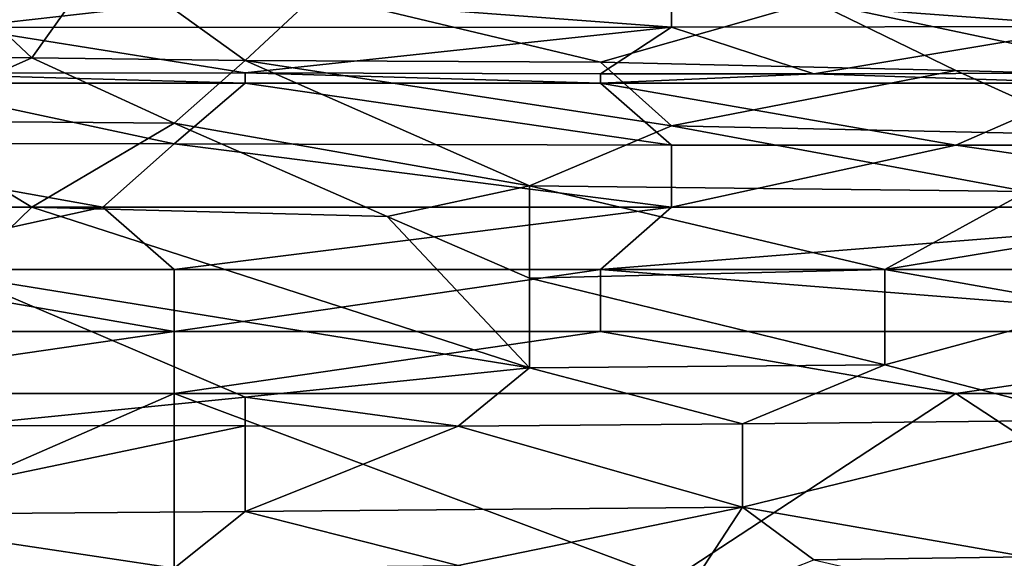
# Model space of a CAD drawing. Extents: x -1.1 to 1.1, y -0.36 to 0.36.
# Tile 195 of 256: x -0.3981 to -0.3362, y 0.2402 to 0.2741. Entities that reach past the tile are written whole.
import ezdxf

# ---------------------------------------------------------------- set-up
doc = ezdxf.new("R2010")
doc.units = 0

msp = doc.modelspace()

# ---------------------------------------------------------------- linework, layer by layer
for points in [[(-0.397356, 0.271729, 0.690237), (-0.392885, 0.278001, 0.701956), (-0.401827, 0.275906, 0.69805)], [(-0.397356, 0.271729, 0.690237), (-0.383943, 0.271552, 0.690237), (-0.392885, 0.278001, 0.701956)], [(-0.383943, 0.271552, 0.690237), (-0.379472, 0.27573, 0.69805), (-0.392885, 0.278001, 0.701956)], [(-0.41524, 0.271763, 0.690237), (-0.397356, 0.271729, 0.690237), (-0.401827, 0.275906, 0.69805)], [(-0.401827, 0.273639, 0.280081), (-0.406298, 0.275635, 0.283987), (-0.383943, 0.275666, 0.283987)], [(-0.383943, 0.275666, 0.283987), (-0.357117, 0.27365, 0.280081), (-0.401827, 0.273639, 0.280081)], [(-0.361588, 0.271447, 0.690237), (-0.379472, 0.27573, 0.69805), (-0.383943, 0.271552, 0.690237)], [(-0.383943, 0.275666, 0.283987), (-0.357117, 0.275677, 0.283987), (-0.357117, 0.27365, 0.280081)], [(-0.379472, 0.27573, 0.69805), (-0.361588, 0.271447, 0.690237), (-0.348175, 0.275272, 0.69805)], [(-0.33029, 0.273696, 0.280081), (-0.357117, 0.275677, 0.283987), (-0.312406, 0.275769, 0.283987)], [(-0.357117, 0.27365, 0.280081), (-0.357117, 0.275677, 0.283987), (-0.33029, 0.273696, 0.280081)], [(-0.339232, 0.270925, 0.690237), (-0.348175, 0.275272, 0.69805), (-0.361588, 0.271447, 0.690237)], [(-0.348175, 0.275272, 0.69805), (-0.325819, 0.27055, 0.690237), (-0.325819, 0.274544, 0.69805)], [(-0.325819, 0.27055, 0.690237), (-0.348175, 0.275272, 0.69805), (-0.339232, 0.270925, 0.690237)], [(-0.406298, 0.270765, 0.276175), (-0.401827, 0.273639, 0.280081), (-0.383943, 0.270773, 0.276175)], [(-0.383943, 0.270773, 0.276175), (-0.401827, 0.273639, 0.280081), (-0.357117, 0.27365, 0.280081)], [(-0.383943, 0.270773, 0.276175), (-0.357117, 0.27365, 0.280081), (-0.361588, 0.270713, 0.276175)], [(-0.361588, 0.270713, 0.276175), (-0.357117, 0.27365, 0.280081), (-0.348175, 0.270724, 0.276175)], [(-0.33029, 0.273696, 0.280081), (-0.348175, 0.270724, 0.276175), (-0.357117, 0.27365, 0.280081)], [(-0.348175, 0.270724, 0.276175), (-0.33029, 0.273696, 0.280081), (-0.33029, 0.270755, 0.276175)], [(-0.41524, 0.271763, 0.690237), (-0.406298, 0.267751, 0.682425), (-0.397356, 0.271729, 0.690237)], [(-0.397356, 0.271729, 0.690237), (-0.406298, 0.267751, 0.682425), (-0.388414, 0.267608, 0.682425)], [(-0.388414, 0.267608, 0.682425), (-0.383943, 0.271552, 0.690237), (-0.397356, 0.271729, 0.690237)], [(-0.383943, 0.271552, 0.690237), (-0.388414, 0.267608, 0.682425), (-0.366059, 0.263674, 0.674612)], [(-0.383943, 0.271552, 0.690237), (-0.357117, 0.267434, 0.682425), (-0.361588, 0.271447, 0.690237)], [(-0.383943, 0.271552, 0.690237), (-0.366059, 0.263674, 0.674612), (-0.357117, 0.267434, 0.682425)], [(-0.361588, 0.271447, 0.690237), (-0.357117, 0.267434, 0.682425), (-0.339232, 0.270925, 0.690237)], [(-0.406298, 0.270765, 0.276175), (-0.383943, 0.270773, 0.276175), (-0.383943, 0.27013, 0.27549)], [(-0.383943, 0.27013, 0.27549), (-0.406298, 0.27013, 0.275498), (-0.406298, 0.270765, 0.276175)], [(-0.383943, 0.270773, 0.276175), (-0.361588, 0.270713, 0.276175), (-0.361588, 0.27013, 0.275553)], [(-0.383943, 0.27013, 0.27549), (-0.383943, 0.270773, 0.276175), (-0.361588, 0.27013, 0.275553)], [(-0.33029, 0.27013, 0.275524), (-0.361588, 0.27013, 0.275553), (-0.348175, 0.270724, 0.276175)], [(-0.361588, 0.27013, 0.275553), (-0.361588, 0.270713, 0.276175), (-0.348175, 0.270724, 0.276175)], [(-0.339232, 0.270925, 0.690237), (-0.357117, 0.267434, 0.682425), (-0.33029, 0.266883, 0.682425)], [(-0.348175, 0.270724, 0.276175), (-0.33029, 0.270755, 0.276175), (-0.33029, 0.27013, 0.275524)], [(-0.339232, 0.270925, 0.690237), (-0.33029, 0.266883, 0.682425), (-0.325819, 0.27055, 0.690237)], [(-0.406298, 0.27013, 0.275498), (-0.388414, 0.26632, 0.272269), (-0.41524, 0.26634, 0.272269)], [(-0.406298, 0.27013, 0.275498), (-0.383943, 0.27013, 0.27549), (-0.388414, 0.26632, 0.272269)], [(-0.357117, 0.266224, 0.272296), (-0.388414, 0.26632, 0.272269), (-0.383943, 0.27013, 0.27549)], [(-0.361588, 0.27013, 0.275553), (-0.357117, 0.266224, 0.272296), (-0.383943, 0.27013, 0.27549)], [(-0.361588, 0.27013, 0.275553), (-0.33029, 0.27013, 0.275524), (-0.339232, 0.266224, 0.272299)], [(-0.339232, 0.266224, 0.272299), (-0.357117, 0.266224, 0.272296), (-0.361588, 0.27013, 0.275553)], [(-0.33029, 0.27013, 0.275524), (-0.307935, 0.266224, 0.272343), (-0.339232, 0.266224, 0.272299)], [(-0.397356, 0.262318, 0.671745), (-0.388414, 0.267608, 0.682425), (-0.406298, 0.267751, 0.682425)], [(-0.401827, 0.262318, 0.671705), (-0.397356, 0.262318, 0.671745), (-0.406298, 0.267751, 0.682425)], [(-0.375001, 0.261733, 0.670706), (-0.388414, 0.267608, 0.682425), (-0.397356, 0.262318, 0.671745)], [(-0.388414, 0.267608, 0.682425), (-0.375001, 0.261733, 0.670706), (-0.366059, 0.263674, 0.674612)], [(-0.357117, 0.267434, 0.682425), (-0.366059, 0.263674, 0.674612), (-0.334761, 0.263306, 0.674612)], [(-0.357117, 0.267434, 0.682425), (-0.334761, 0.263306, 0.674612), (-0.33029, 0.266883, 0.682425)], [(-0.41524, 0.26634, 0.272269), (-0.392885, 0.262318, 0.27023), (-0.428653, 0.262318, 0.270219)], [(-0.41524, 0.26634, 0.272269), (-0.388414, 0.26632, 0.272269), (-0.392885, 0.262318, 0.27023)], [(-0.357117, 0.262318, 0.270289), (-0.392885, 0.262318, 0.27023), (-0.388414, 0.26632, 0.272269)], [(-0.357117, 0.266224, 0.272296), (-0.357117, 0.262318, 0.270289), (-0.388414, 0.26632, 0.272269)], [(-0.339232, 0.266224, 0.272299), (-0.312406, 0.262318, 0.270373), (-0.357117, 0.262318, 0.270289)], [(-0.339232, 0.266224, 0.272299), (-0.357117, 0.262318, 0.270289), (-0.357117, 0.266224, 0.272296)], [(-0.307935, 0.266224, 0.272343), (-0.312406, 0.262318, 0.270373), (-0.339232, 0.266224, 0.272299)], [(-0.375001, 0.261733, 0.670706), (-0.366059, 0.257866, 0.662894), (-0.366059, 0.263674, 0.674612)], [(-0.343703, 0.258412, 0.663955), (-0.334761, 0.263306, 0.674612), (-0.366059, 0.263674, 0.674612)], [(-0.366059, 0.263674, 0.674612), (-0.366059, 0.257866, 0.662894), (-0.343703, 0.258412, 0.663955)], [(-0.325819, 0.261336, 0.670706), (-0.334761, 0.263306, 0.674612), (-0.343703, 0.258412, 0.663955)], [(-0.410769, 0.258412, 0.269064), (-0.428653, 0.262318, 0.270219), (-0.392885, 0.262318, 0.27023)], [(-0.392885, 0.262318, 0.27023), (-0.388414, 0.258412, 0.269095), (-0.410769, 0.258412, 0.269064)], [(-0.401827, 0.258002, 0.662894), (-0.397356, 0.262318, 0.671745), (-0.401827, 0.262318, 0.671705)], [(-0.366059, 0.252215, 0.651175), (-0.397356, 0.262318, 0.671745), (-0.401827, 0.258002, 0.662894)], [(-0.366059, 0.252215, 0.651175), (-0.375001, 0.261733, 0.670706), (-0.397356, 0.262318, 0.671745)], [(-0.392885, 0.262318, 0.27023), (-0.357117, 0.262318, 0.270289), (-0.388414, 0.258412, 0.269095)], [(-0.357117, 0.262318, 0.270289), (-0.361588, 0.258412, 0.269156), (-0.388414, 0.258412, 0.269095)], [(-0.361588, 0.258412, 0.269156), (-0.357117, 0.262318, 0.270289), (-0.312406, 0.262318, 0.270373)], [(-0.312406, 0.262318, 0.270373), (-0.312406, 0.258412, 0.269249), (-0.361588, 0.258412, 0.269156)], [(-0.375001, 0.261733, 0.670706), (-0.366059, 0.252215, 0.651175), (-0.366059, 0.257866, 0.662894)], [(-0.343703, 0.258412, 0.663955), (-0.33029, 0.256044, 0.658987), (-0.325819, 0.261336, 0.670706)], [(-0.410769, 0.258412, 0.269064), (-0.388414, 0.254505, 0.268643), (-0.424182, 0.254505, 0.268634)], [(-0.410769, 0.258412, 0.269064), (-0.388414, 0.258412, 0.269095), (-0.388414, 0.254505, 0.268643)], [(-0.361588, 0.258412, 0.269156), (-0.361588, 0.254505, 0.268707), (-0.388414, 0.254505, 0.268643)], [(-0.388414, 0.254505, 0.268643), (-0.388414, 0.258412, 0.269095), (-0.361588, 0.258412, 0.269156)], [(-0.343703, 0.252404, 0.651175), (-0.343703, 0.258412, 0.663955), (-0.366059, 0.257866, 0.662894)], [(-0.312406, 0.258412, 0.269249), (-0.312406, 0.254505, 0.268768), (-0.361588, 0.258412, 0.269156)], [(-0.312406, 0.254505, 0.268768), (-0.361588, 0.254505, 0.268707), (-0.361588, 0.258412, 0.269156)], [(-0.33029, 0.256044, 0.658987), (-0.343703, 0.258412, 0.663955), (-0.343703, 0.252404, 0.651175)], [(-0.366059, 0.252215, 0.651175), (-0.401827, 0.258002, 0.662894), (-0.383943, 0.250372, 0.647269)], [(-0.401827, 0.258002, 0.662894), (-0.401827, 0.248591, 0.643362), (-0.383943, 0.250372, 0.647269)], [(-0.366059, 0.257866, 0.662894), (-0.366059, 0.252215, 0.651175), (-0.343703, 0.252404, 0.651175)], [(-0.343703, 0.252404, 0.651175), (-0.33029, 0.248919, 0.643362), (-0.33029, 0.256044, 0.658987)], [(-0.41524, 0.250599, 0.26856), (-0.424182, 0.254505, 0.268634), (-0.388414, 0.254505, 0.268643)], [(-0.388414, 0.254505, 0.268643), (-0.388414, 0.250599, 0.268576), (-0.41524, 0.250599, 0.26856)], [(-0.361588, 0.254505, 0.268707), (-0.339232, 0.250599, 0.268652), (-0.388414, 0.250599, 0.268576)], [(-0.361588, 0.254505, 0.268707), (-0.388414, 0.250599, 0.268576), (-0.388414, 0.254505, 0.268643)], [(-0.361588, 0.254505, 0.268707), (-0.312406, 0.254505, 0.268768), (-0.339232, 0.250599, 0.268652)], [(-0.312406, 0.254505, 0.268768), (-0.316877, 0.250599, 0.268662), (-0.339232, 0.250599, 0.268652)], [(-0.37053, 0.248543, 0.643362), (-0.366059, 0.252215, 0.651175), (-0.383943, 0.250372, 0.647269)], [(-0.352646, 0.248701, 0.643362), (-0.366059, 0.252215, 0.651175), (-0.37053, 0.248543, 0.643362)], [(-0.366059, 0.252215, 0.651175), (-0.352646, 0.248701, 0.643362), (-0.343703, 0.252404, 0.651175)], [(-0.343703, 0.252404, 0.651175), (-0.352646, 0.248701, 0.643362), (-0.33029, 0.248919, 0.643362)], [(-0.41524, 0.23888, 0.268786), (-0.41524, 0.250599, 0.26856), (-0.388414, 0.250599, 0.268576)], [(-0.41524, 0.23888, 0.268786), (-0.388414, 0.250599, 0.268576), (-0.388414, 0.23888, 0.268777)], [(-0.383943, 0.248575, 0.643362), (-0.383943, 0.250372, 0.647269), (-0.401827, 0.248591, 0.643362)], [(-0.339232, 0.250599, 0.268652), (-0.357117, 0.23888, 0.268792), (-0.388414, 0.250599, 0.268576)], [(-0.357117, 0.23888, 0.268792), (-0.388414, 0.23888, 0.268777), (-0.388414, 0.250599, 0.268576)], [(-0.383943, 0.250372, 0.647269), (-0.383943, 0.248575, 0.643362), (-0.37053, 0.248543, 0.643362)], [(-0.339232, 0.250599, 0.268652), (-0.321348, 0.23888, 0.268801), (-0.357117, 0.23888, 0.268792)], [(-0.316877, 0.250599, 0.268662), (-0.321348, 0.23888, 0.268801), (-0.339232, 0.250599, 0.268652)], [(-0.401827, 0.248591, 0.643362), (-0.410769, 0.242973, 0.631644), (-0.383943, 0.248575, 0.643362)], [(-0.410769, 0.242973, 0.631644), (-0.383943, 0.243185, 0.631644), (-0.383943, 0.248575, 0.643362)], [(-0.383943, 0.248575, 0.643362), (-0.383943, 0.243185, 0.631644), (-0.37053, 0.248543, 0.643362)], [(-0.352646, 0.243459, 0.631644), (-0.37053, 0.248543, 0.643362), (-0.383943, 0.243185, 0.631644)], [(-0.37053, 0.248543, 0.643362), (-0.352646, 0.243459, 0.631644), (-0.352646, 0.248701, 0.643362)], [(-0.334761, 0.240322, 0.623831), (-0.33029, 0.248919, 0.643362), (-0.352646, 0.243459, 0.631644)], [(-0.352646, 0.248701, 0.643362), (-0.352646, 0.243459, 0.631644), (-0.33029, 0.248919, 0.643362)], [(-0.383943, 0.243185, 0.631644), (-0.37053, 0.239782, 0.623831), (-0.352646, 0.243459, 0.631644)], [(-0.37053, 0.239782, 0.623831), (-0.357117, 0.23662, 0.616019), (-0.352646, 0.243459, 0.631644)], [(-0.348175, 0.24015, 0.623831), (-0.352646, 0.243459, 0.631644), (-0.357117, 0.23662, 0.616019)], [(-0.352646, 0.243459, 0.631644), (-0.348175, 0.24015, 0.623831), (-0.334761, 0.240322, 0.623831)], [(-0.410769, 0.242973, 0.631644), (-0.388414, 0.239606, 0.623831), (-0.383943, 0.243185, 0.631644)], [(-0.410769, 0.242973, 0.631644), (-0.410769, 0.235717, 0.616019), (-0.388414, 0.239606, 0.623831)], [(-0.37053, 0.239782, 0.623831), (-0.383943, 0.243185, 0.631644), (-0.388414, 0.239606, 0.623831)], [(-0.334761, 0.237007, 0.616019), (-0.334761, 0.240322, 0.623831), (-0.348175, 0.24015, 0.623831)]]:
    msp.add_3dface(points)

doc.saveas('drawing.dxf')
